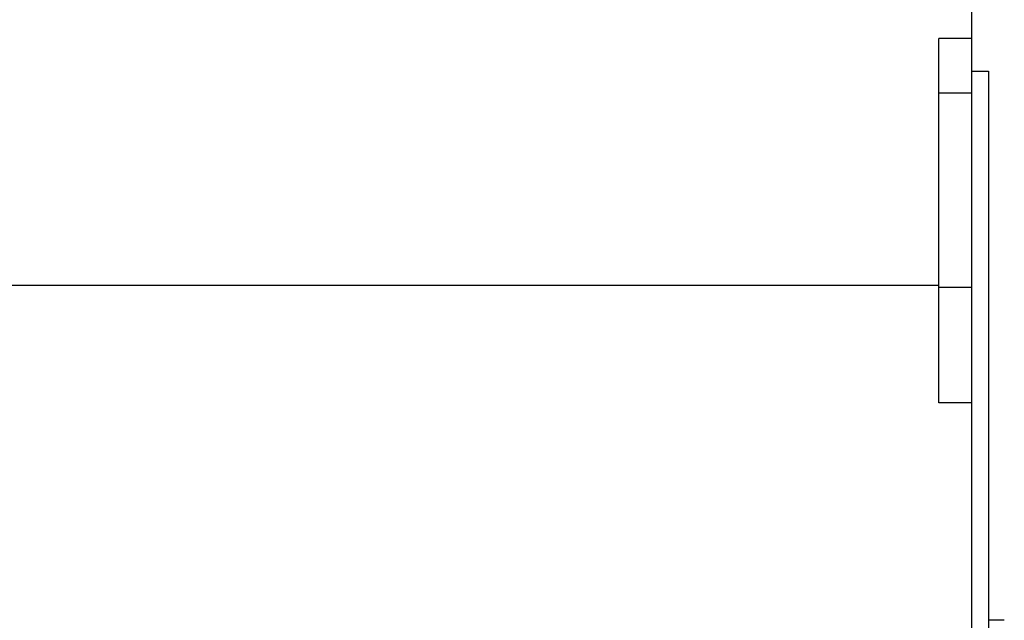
# Model space of a CAD drawing. Header units: millimetres. Extents: x 0 to 1189, y 0 to 841.
# Tile 153 of 184: x 742 to 778, y 615 to 637. Entities that reach past the tile are written whole.
import ezdxf

# ---------------------------------------------------------------- set-up
doc = ezdxf.new("R2010")
doc.units = ezdxf.units.MM
doc.header["$LTSCALE"] = 65.395
for name, color, linetype in [('8M32E_GENSET_GENERATOR_ABL368', 7, 'CONTINUOUS'), ('8M32E_GENSET_GENERATOR_T1_PBL369', 7, 'CONTINUOUS'), ('new_view_2_VBL0', 7, 'CONTINUOUS')]:
    doc.layers.add(name, color=color, linetype=linetype)

# ---------------------------------------------------------------- blocks, each defined once
blk = doc.blocks.new('8M32E_GENSET_GENERATOR_T1_PBL369', base_point=(597.159, 629.061))
at = {"layer": '8M32E_GENSET_GENERATOR_T1_PBL369', "color": 7, "linetype": 'Continuous'}
for p, q in [((776.418, 622.681), (776.418, 637.324)), ((776.418, 635.961), (775.218, 635.961)), ((775.218, 622.681), (775.218, 635.961)), ((776.418, 634.761), (777.018, 634.761)), ((777.018, 634.761), (777.018, 585.401)), ((775.218, 626.961), (679.338, 626.961)), ((776.418, 626.881), (775.218, 626.881)), ((776.418, 622.681), (775.218, 622.681)), ((776.418, 587.361), (776.418, 622.681)), ((777.598, 614.761), (777.018, 614.761))]:
    blk.add_line(p, q, dxfattribs=at)
at = {"layer": '8M32E_GENSET_GENERATOR_T1_PBL369', "color": 9, "linetype": 'Continuous'}
blk.add_line((776.418, 633.961), (775.218, 633.961), dxfattribs=at)
blk = doc.blocks.new('8M32E_GENSET_GENERATOR_ABL368', base_point=(597.159, 629.061))
at = {"layer": '8M32E_GENSET_GENERATOR_T1_PBL369'}
blk.add_blockref('8M32E_GENSET_GENERATOR_T1_PBL369', (597.159, 629.061), dxfattribs=at)
blk = doc.blocks.new('NEW_VIEW_2_VBL0', base_point=(574.373, 631.232))
at = {"layer": '8M32E_GENSET_GENERATOR_ABL368'}
blk.add_blockref('8M32E_GENSET_GENERATOR_ABL368', (597.159, 629.061), dxfattribs=at)

msp = doc.modelspace()

# ---------------------------------------------------------------- block references
at = {"layer": 'new_view_2_VBL0'}
msp.add_blockref('NEW_VIEW_2_VBL0', (574.37274, 631.23233), dxfattribs=at)

doc.saveas('drawing.dxf')
